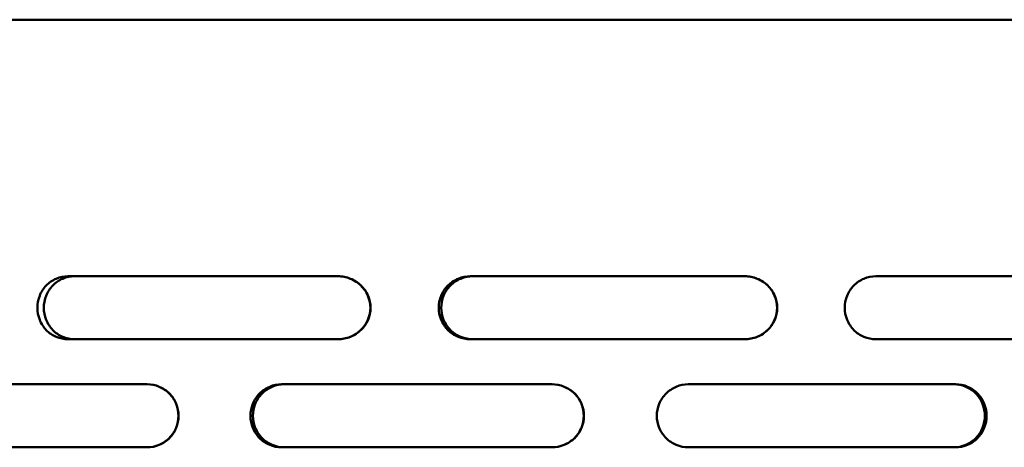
# Model space of a CAD drawing. Header units: millimetres. Extents: x -2199 to 5175, y -1387 to 1803.
# Tile 10 of 27: x 1964 to 2073, y 811 to 858. Entities that reach past the tile are written whole.
import ezdxf

# ---------------------------------------------------------------- set-up
doc = ezdxf.new("R2010")
doc.units = ezdxf.units.MM
doc.layers.add('Видимый контур (ГОСТ)', color=7, linetype='Continuous', lineweight=50)

msp = doc.modelspace()

# ---------------------------------------------------------------- linework, layer by layer
at = {"layer": 'Видимый контур (ГОСТ)'}
for p, q in [((2220.19, 858.01), (1821.19, 858.01)), ((1999.19, 829.51), (1969.2, 829.51)), ((2044.36, 829.51), (2013.88, 829.51)), ((2088.31, 829.51), (2058.91, 829.51)), ((1969.2, 822.51), (1999.19, 822.51)), ((2013.88, 822.51), (2044.36, 822.51)), ((2058.91, 822.51), (2088.31, 822.51)), ((1978.02, 817.51), (1949.2, 817.51)), ((2022.96, 817.51), (1992.93, 817.51)), ((2067.77, 817.51), (2038.08, 817.51)), ((1949.2, 810.51), (1978.02, 810.51)), ((1992.93, 810.51), (2022.96, 810.51)), ((2038.08, 810.51), (2067.77, 810.51))]:
    msp.add_line(p, q, dxfattribs=at)
for points, knots in [([(1969.2, 822.51), (1968.78, 822.51), (1968.32, 822.6), (1967.49, 822.95), (1967.1, 823.22), (1966.5, 823.85), (1966.24, 824.24), (1965.9, 825.1), (1965.81, 825.57), (1965.81, 826.45), (1965.9, 826.92), (1966.24, 827.78), (1966.5, 828.17), (1967.1, 828.79), (1967.49, 829.06), (1968.32, 829.42), (1968.78, 829.51), (1969.2, 829.51)], [0.52906, 0.52906, 0.52906, 0.52906, 0.661582, 0.661582, 0.794105, 0.794105, 0.9259, 0.9259, 1.057696, 1.057696, 1.189491, 1.189491, 1.321286, 1.321286, 1.453809, 1.453809, 1.586332, 1.586332, 1.586332, 1.586332]), ([(1969.92, 829.51), (1969.5, 829.51), (1969.04, 829.42), (1968.21, 829.06), (1967.82, 828.79), (1967.22, 828.17), (1966.96, 827.78), (1966.62, 826.92), (1966.53, 826.45), (1966.53, 825.57), (1966.62, 825.1), (1966.96, 824.24), (1967.22, 823.85), (1967.82, 823.22), (1968.21, 822.95), (1969.04, 822.6), (1969.5, 822.51), (1969.92, 822.51)], [0.529095, 0.529095, 0.529095, 0.529095, 0.661631, 0.661631, 0.794168, 0.794168, 0.925962, 0.925962, 1.057757, 1.057757, 1.189551, 1.189551, 1.321345, 1.321345, 1.453882, 1.453882, 1.586419, 1.586419, 1.586419, 1.586419]), ([(1999.17, 822.51), (1999.62, 822.51), (2000.11, 822.6), (2001, 822.96), (2001.41, 823.23), (2002.05, 823.86), (2002.33, 824.25), (2002.69, 825.1), (2002.78, 825.57), (2002.78, 826.01), (2002.78, 826.45), (2002.69, 826.91), (2002.33, 827.77), (2002.05, 828.16), (2001.41, 828.78), (2001, 829.06), (2000.11, 829.42), (1999.62, 829.51), (1999.17, 829.51)], [1.608875, 1.608875, 1.608875, 1.608875, 1.745755, 1.745755, 1.882634, 1.882634, 2.014278, 2.014278, 2.145922, 2.145922, 2.145922, 2.277566, 2.277566, 2.40921, 2.40921, 2.546089, 2.546089, 2.682969, 2.682969, 2.682969, 2.682969]), ([(1999.19, 829.51), (1999.64, 829.51), (2000.13, 829.42), (2001.02, 829.06), (2001.43, 828.78), (2002.07, 828.16), (2002.35, 827.77), (2002.71, 826.91), (2002.8, 826.45), (2002.8, 826.01), (2002.8, 825.57), (2002.71, 825.1), (2002.35, 824.25), (2002.07, 823.86), (2001.43, 823.23), (2001.02, 822.96), (2000.13, 822.6), (1999.64, 822.51), (1999.19, 822.51)], [1.608875, 1.608875, 1.608875, 1.608875, 1.745755, 1.745755, 1.882634, 1.882634, 2.014278, 2.014278, 2.145922, 2.145922, 2.145922, 2.277566, 2.277566, 2.40921, 2.40921, 2.546089, 2.546089, 2.682969, 2.682969, 2.682969, 2.682969]), ([(2013.88, 822.51), (2013.44, 822.51), (2012.97, 822.6), (2012.1, 822.95), (2011.71, 823.22), (2011.08, 823.85), (2010.81, 824.24), (2010.46, 825.1), (2010.37, 825.57), (2010.37, 826.45), (2010.46, 826.92), (2010.81, 827.78), (2011.08, 828.17), (2011.71, 828.79), (2012.1, 829.06), (2012.97, 829.42), (2013.44, 829.51), (2013.88, 829.51)], [0.52906, 0.52906, 0.52906, 0.52906, 0.661582, 0.661582, 0.794105, 0.794105, 0.9259, 0.9259, 1.057696, 1.057696, 1.189491, 1.189491, 1.321286, 1.321286, 1.453809, 1.453809, 1.586332, 1.586332, 1.586332, 1.586332]), ([(2014.16, 829.51), (2013.72, 829.51), (2013.25, 829.42), (2012.38, 829.06), (2011.99, 828.79), (2011.36, 828.17), (2011.09, 827.78), (2010.74, 826.92), (2010.65, 826.45), (2010.65, 825.57), (2010.74, 825.1), (2011.09, 824.24), (2011.36, 823.85), (2011.99, 823.22), (2012.38, 822.95), (2013.25, 822.6), (2013.72, 822.51), (2014.16, 822.51)], [0.529095, 0.529095, 0.529095, 0.529095, 0.661631, 0.661631, 0.794168, 0.794168, 0.925962, 0.925962, 1.057757, 1.057757, 1.189551, 1.189551, 1.321345, 1.321345, 1.453882, 1.453882, 1.586419, 1.586419, 1.586419, 1.586419]), ([(2044.34, 822.51), (2044.79, 822.51), (2045.27, 822.6), (2046.17, 822.96), (2046.58, 823.23), (2047.21, 823.86), (2047.48, 824.25), (2047.85, 825.1), (2047.94, 825.57), (2047.94, 826.01), (2047.94, 826.45), (2047.85, 826.91), (2047.48, 827.77), (2047.21, 828.16), (2046.58, 828.78), (2046.17, 829.06), (2045.27, 829.42), (2044.79, 829.51), (2044.34, 829.51)], [1.608875, 1.608875, 1.608875, 1.608875, 1.745755, 1.745755, 1.882634, 1.882634, 2.014278, 2.014278, 2.145922, 2.145922, 2.145922, 2.277566, 2.277566, 2.40921, 2.40921, 2.546089, 2.546089, 2.682969, 2.682969, 2.682969, 2.682969]), ([(2044.36, 829.51), (2044.81, 829.51), (2045.29, 829.42), (2046.19, 829.06), (2046.6, 828.78), (2047.23, 828.16), (2047.5, 827.77), (2047.87, 826.91), (2047.96, 826.45), (2047.96, 826.01), (2047.96, 825.57), (2047.87, 825.1), (2047.5, 824.25), (2047.23, 823.86), (2046.6, 823.23), (2046.19, 822.96), (2045.29, 822.6), (2044.81, 822.51), (2044.36, 822.51)], [1.608875, 1.608875, 1.608875, 1.608875, 1.745755, 1.745755, 1.882634, 1.882634, 2.014278, 2.014278, 2.145922, 2.145922, 2.145922, 2.277566, 2.277566, 2.40921, 2.40921, 2.546089, 2.546089, 2.682969, 2.682969, 2.682969, 2.682969]), ([(2058.91, 822.51), (2058.47, 822.51), (2058.01, 822.6), (2057.16, 822.95), (2056.77, 823.22), (2056.16, 823.85), (2055.89, 824.24), (2055.54, 825.1), (2055.45, 825.57), (2055.45, 826.45), (2055.54, 826.92), (2055.89, 827.78), (2056.16, 828.17), (2056.77, 828.79), (2057.16, 829.06), (2058.01, 829.42), (2058.47, 829.51), (2058.91, 829.51)], [0.52906, 0.52906, 0.52906, 0.52906, 0.661582, 0.661582, 0.794105, 0.794105, 0.9259, 0.9259, 1.057696, 1.057696, 1.189491, 1.189491, 1.321286, 1.321286, 1.453809, 1.453809, 1.586332, 1.586332, 1.586332, 1.586332]), ([(1978, 810.51), (1978.44, 810.51), (1978.9, 810.6), (1979.76, 810.96), (1980.15, 811.23), (1980.76, 811.85), (1981.03, 812.24), (1981.38, 813.1), (1981.47, 813.57), (1981.47, 814.01), (1981.47, 814.45), (1981.38, 814.92), (1981.03, 815.78), (1980.76, 816.17), (1980.15, 816.79), (1979.76, 817.06), (1978.9, 817.42), (1978.44, 817.51), (1978, 817.51)], [1.590927, 1.590927, 1.590927, 1.590927, 1.724507, 1.724507, 1.858088, 1.858088, 1.989868, 1.989868, 2.121647, 2.121647, 2.121647, 2.253426, 2.253426, 2.385206, 2.385206, 2.518787, 2.518787, 2.652368, 2.652368, 2.652368, 2.652368]), ([(1978.02, 817.51), (1978.46, 817.51), (1978.92, 817.42), (1979.78, 817.06), (1980.17, 816.79), (1980.79, 816.17), (1981.05, 815.78), (1981.4, 814.92), (1981.49, 814.45), (1981.49, 814.01), (1981.49, 813.57), (1981.4, 813.1), (1981.05, 812.24), (1980.79, 811.85), (1980.17, 811.23), (1979.78, 810.96), (1978.92, 810.6), (1978.46, 810.51), (1978.02, 810.51)], [1.590927, 1.590927, 1.590927, 1.590927, 1.724507, 1.724507, 1.858088, 1.858088, 1.989868, 1.989868, 2.121647, 2.121647, 2.121647, 2.253426, 2.253426, 2.385206, 2.385206, 2.518787, 2.518787, 2.652368, 2.652368, 2.652368, 2.652368]), ([(1992.93, 810.51), (1992.5, 810.51), (1992.03, 810.6), (1991.18, 810.95), (1990.79, 811.22), (1990.18, 811.84), (1989.91, 812.24), (1989.56, 813.1), (1989.47, 813.57), (1989.47, 814.45), (1989.56, 814.92), (1989.91, 815.78), (1990.18, 816.17), (1990.79, 816.79), (1991.18, 817.06), (1992.03, 817.42), (1992.5, 817.51), (1992.93, 817.51)], [0.527373, 0.527373, 0.527373, 0.527373, 0.659216, 0.659216, 0.791059, 0.791059, 0.922903, 0.922903, 1.054746, 1.054746, 1.186589, 1.186589, 1.318432, 1.318432, 1.450276, 1.450276, 1.582119, 1.582119, 1.582119, 1.582119]), ([(1993.21, 817.51), (1992.77, 817.51), (1992.31, 817.42), (1991.46, 817.06), (1991.07, 816.79), (1990.45, 816.17), (1990.19, 815.78), (1989.83, 814.92), (1989.75, 814.45), (1989.75, 813.57), (1989.83, 813.1), (1990.19, 812.24), (1990.45, 811.84), (1991.07, 811.22), (1991.46, 810.95), (1992.31, 810.6), (1992.77, 810.51), (1993.21, 810.51)], [0.527373, 0.527373, 0.527373, 0.527373, 0.659217, 0.659217, 0.79106, 0.79106, 0.922903, 0.922903, 1.054746, 1.054746, 1.18659, 1.18659, 1.318433, 1.318433, 1.450276, 1.450276, 1.58212, 1.58212, 1.58212, 1.58212]), ([(2022.93, 810.51), (2023.38, 810.51), (2023.85, 810.6), (2024.73, 810.96), (2025.13, 811.23), (2025.76, 811.85), (2026.03, 812.24), (2026.39, 813.1), (2026.48, 813.57), (2026.48, 814.01), (2026.48, 814.45), (2026.39, 814.92), (2026.03, 815.78), (2025.76, 816.17), (2025.13, 816.79), (2024.73, 817.06), (2023.85, 817.42), (2023.38, 817.51), (2022.93, 817.51)], [1.590927, 1.590927, 1.590927, 1.590927, 1.724507, 1.724507, 1.858088, 1.858088, 1.989868, 1.989868, 2.121647, 2.121647, 2.121647, 2.253426, 2.253426, 2.385206, 2.385206, 2.518787, 2.518787, 2.652368, 2.652368, 2.652368, 2.652368]), ([(2022.96, 817.51), (2023.4, 817.51), (2023.88, 817.42), (2024.75, 817.06), (2025.15, 816.79), (2025.78, 816.17), (2026.05, 815.78), (2026.41, 814.92), (2026.5, 814.45), (2026.5, 814.01), (2026.5, 813.57), (2026.41, 813.1), (2026.05, 812.24), (2025.78, 811.85), (2025.15, 811.23), (2024.75, 810.96), (2023.88, 810.6), (2023.4, 810.51), (2022.96, 810.51)], [1.590927, 1.590927, 1.590927, 1.590927, 1.724507, 1.724507, 1.858088, 1.858088, 1.989868, 1.989868, 2.121647, 2.121647, 2.121647, 2.253426, 2.253426, 2.385206, 2.385206, 2.518787, 2.518787, 2.652368, 2.652368, 2.652368, 2.652368]), ([(2038.08, 810.51), (2037.65, 810.51), (2037.18, 810.6), (2036.32, 810.95), (2035.93, 811.22), (2035.31, 811.84), (2035.04, 812.24), (2034.68, 813.1), (2034.59, 813.57), (2034.59, 814.45), (2034.68, 814.92), (2035.04, 815.78), (2035.31, 816.17), (2035.93, 816.79), (2036.32, 817.06), (2037.18, 817.42), (2037.65, 817.51), (2038.08, 817.51)], [0.527373, 0.527373, 0.527373, 0.527373, 0.659216, 0.659216, 0.791059, 0.791059, 0.922903, 0.922903, 1.054746, 1.054746, 1.186589, 1.186589, 1.318432, 1.318432, 1.450276, 1.450276, 1.582119, 1.582119, 1.582119, 1.582119]), ([(2067.58, 817.51), (2068.01, 817.51), (2068.47, 817.42), (2069.32, 817.06), (2069.71, 816.79), (2070.31, 816.17), (2070.58, 815.78), (2070.93, 814.92), (2071.01, 814.45), (2071.01, 814.01), (2071.01, 813.57), (2070.93, 813.1), (2070.58, 812.24), (2070.31, 811.85), (2069.71, 811.23), (2069.32, 810.96), (2068.47, 810.6), (2068.01, 810.51), (2067.58, 810.51)], [1.59111, 1.59111, 1.59111, 1.59111, 1.724727, 1.724727, 1.858344, 1.858344, 1.990122, 1.990122, 2.1219, 2.1219, 2.1219, 2.253678, 2.253678, 2.385457, 2.385457, 2.519074, 2.519074, 2.652691, 2.652691, 2.652691, 2.652691]), ([(2067.6, 810.51), (2068.03, 810.51), (2068.49, 810.6), (2069.34, 810.96), (2069.73, 811.23), (2070.33, 811.85), (2070.6, 812.24), (2070.95, 813.1), (2071.03, 813.57), (2071.03, 814.01), (2071.03, 814.45), (2070.95, 814.92), (2070.6, 815.78), (2070.33, 816.17), (2069.73, 816.79), (2069.34, 817.06), (2068.49, 817.42), (2068.03, 817.51), (2067.6, 817.51)], [1.59111, 1.59111, 1.59111, 1.59111, 1.724727, 1.724727, 1.858344, 1.858344, 1.990122, 1.990122, 2.1219, 2.1219, 2.1219, 2.253678, 2.253678, 2.385457, 2.385457, 2.519074, 2.519074, 2.652691, 2.652691, 2.652691, 2.652691]), ([(2067.77, 817.51), (2068.2, 817.51), (2068.67, 817.42), (2069.52, 817.06), (2069.9, 816.79), (2070.51, 816.17), (2070.77, 815.78), (2071.12, 814.92), (2071.21, 814.45), (2071.21, 814.01), (2071.21, 813.57), (2071.12, 813.1), (2070.77, 812.24), (2070.51, 811.85), (2069.9, 811.23), (2069.52, 810.96), (2068.67, 810.6), (2068.2, 810.51), (2067.77, 810.51)], [1.590927, 1.590927, 1.590927, 1.590927, 1.724507, 1.724507, 1.858088, 1.858088, 1.989868, 1.989868, 2.121647, 2.121647, 2.121647, 2.253426, 2.253426, 2.385206, 2.385206, 2.518787, 2.518787, 2.652368, 2.652368, 2.652368, 2.652368])]:
    msp.add_open_spline(points, degree=3, knots=knots, dxfattribs=at)

doc.saveas('drawing.dxf')
